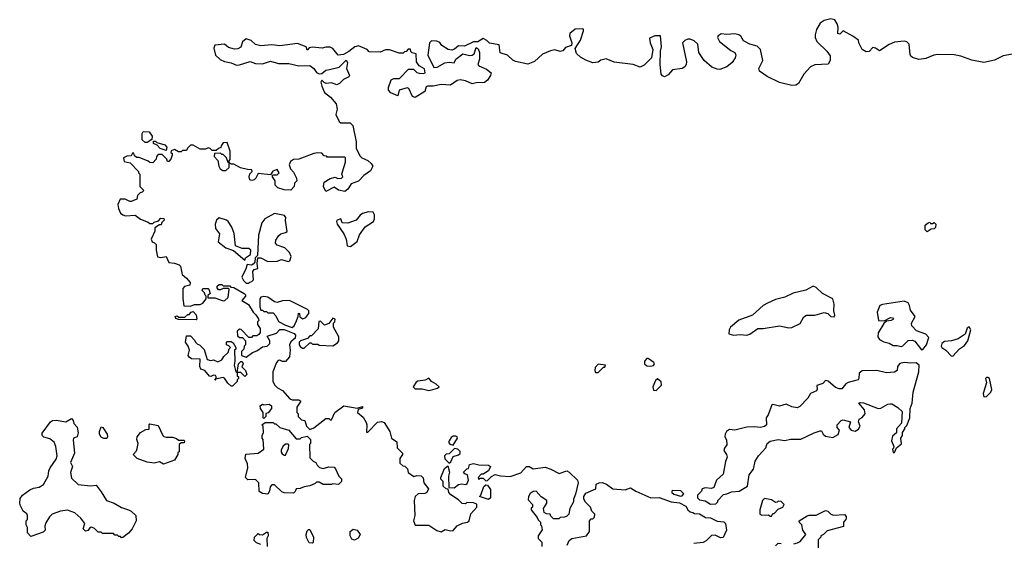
# Model space of a CAD drawing. Extents: x 2106670 to 2323771, y 35271 to 224896.
# Tile 238 of 256: x 2294732 to 2302006, y 67379 to 71246. Entities that reach past the tile are written whole.
import ezdxf

# ---------------------------------------------------------------- set-up
doc = ezdxf.new("R2010")
doc.units = 0

msp = doc.modelspace()

# ---------------------------------------------------------------- linework, layer by layer
at = {"layer": '0CON20XD'}
for points in [[(2302065, 70992.5), (2301998.3, 70978.3), (2301933.2, 70946.8), (2301855, 70929.2), (2301765, 70947.1), (2301685.7, 70975.7), (2301635, 70986.9), (2301515, 70989.2), (2301485.9, 70984.1), (2301425, 70960), (2301375, 70953.3), (2301326.4, 70966.4), (2301315, 70977.5), (2301309.3, 70989.3), (2301304, 71065), (2301285, 71082.5), (2301265, 71087.1), (2301195, 71080), (2301155, 71063.8), (2301085, 71016.2), (2301055, 71036.7), (2301035, 71040), (2301008.6, 71011.4), (2300985, 71008.2), (2300955.4, 71025.4), (2300930, 71075), (2300927.5, 71095), (2300887.5, 71125), (2300815, 71163.3), (2300790.7, 71139.3), (2300775, 71143.3), (2300777.8, 71192.2), (2300771.6, 71215), (2300754.7, 71244.7), (2300725, 71252.9), (2300675, 71240.8), (2300645, 71220), (2300618.6, 71175), (2300609.2, 71135), (2300609.2, 71115), (2300621.2, 71085), (2300694.2, 71014.2), (2300719.2, 70979.2), (2300720, 70945), (2300705, 70916.7), (2300605, 70913.8), (2300575, 70898.8), (2300525.8, 70845), (2300486.2, 70775), (2300465, 70762.5), (2300435, 70759.2), (2300345, 70782.5), (2300255, 70826), (2300197.5, 70865), (2300192.1, 70885), (2300221.4, 70945), (2300203.8, 71025), (2300180.7, 71050.7), (2300125, 71066.7), (2300079.2, 71089.2), (2300060, 71125), (2300045, 71134), (2300015, 71142), (2299955, 71136.2), (2299915, 71142.5), (2299893, 71127), (2299887.5, 71115), (2299901.2, 71085), (2299985, 71018), (2300014.3, 71004.3), (2300021.9, 70985), (2300017.5, 70965), (2299995, 70930), (2299955, 70899.2), (2299905, 70878.8), (2299885, 70880), (2299845, 70896.7), (2299787.5, 70945), (2299748, 71005), (2299741.2, 71065), (2299715, 71091.2), (2299685, 71103.3), (2299667, 71103), (2299645, 71092.5), (2299627.5, 71075), (2299657.5, 70935), (2299656.2, 70915), (2299645, 70897.5), (2299625, 70886.7), (2299555, 70876.7), (2299521.7, 70838.3), (2299495, 70823.3), (2299480.7, 70830.7), (2299471.2, 70845), (2299462.5, 70915), (2299466.2, 71015), (2299473.3, 71045), (2299467, 71127), (2299425, 71127.5), (2299385, 71110), (2299388.8, 71075), (2299408.8, 71025), (2299398.8, 70965), (2299345, 70911.2), (2299315, 70896.7), (2299264.2, 70914.2), (2299125, 70932), (2299065, 70956.2), (2299025, 70947.5), (2299005, 70932.5), (2298965, 70927.5), (2298915, 70946.7), (2298875, 70970), (2298845.9, 70995.9), (2298836.4, 71033.6), (2298873.9, 71096.1), (2298896.7, 71165), (2298896.1, 71176.1), (2298889.3, 71179.3), (2298835, 71176.7), (2298797.5, 71145), (2298793.6, 71126.4), (2298811.2, 71075), (2298807.5, 71055), (2298765, 71040), (2298743.9, 71016.1), (2298725, 71012), (2298685, 71023.8), (2298654.1, 71015.9), (2298595, 70992.5), (2298535, 70936.7), (2298485, 70918), (2298395, 70936.7), (2298376.4, 70946.4), (2298335, 70983.3), (2298281.7, 71001.7), (2298275, 71060), (2298203.6, 71073.6), (2298183, 71093), (2298155, 71106.7), (2298117, 71083), (2298085, 71082.5), (2298019.3, 71050.7), (2297975, 71052.5), (2297945, 71027.5), (2297925, 71020), (2297897.5, 71025), (2297850, 71055), (2297835, 71077.5), (2297815, 71087.5), (2297775, 71090), (2297760, 71075), (2297748, 70985), (2297792.7, 70892.7), (2297817.1, 70895), (2297872, 70928), (2297905, 70932.7), (2297942.5, 70927.5), (2297953.1, 70955), (2298005, 70993.1), (2298055, 70982.3), (2298075.9, 70984.1), (2298089.4, 70995), (2298105, 71040), (2298120.3, 71030.3), (2298130, 71005), (2298128, 70955), (2298116.2, 70915), (2298123.3, 70905), (2298180, 70880), (2298214, 70855), (2298211.1, 70835), (2298189.3, 70800.7)], [(2298189.3, 70800.7), (2298165, 70782.9), (2298105, 70780), (2298075, 70772), (2298025, 70794.4), (2297985, 70801.9), (2297965, 70797.1), (2297915, 70762), (2297845, 70768.6), (2297786.4, 70756.4), (2297744.3, 70755.7), (2297735, 70750), (2297724, 70715), (2297655, 70671.4), (2297635, 70680), (2297607, 70737), (2297595, 70742.5), (2297536, 70725), (2297525, 70684.4), (2297475, 70706.2), (2297456.7, 70725), (2297456.7, 70745), (2297477, 70803), (2297495, 70812.5), (2297537, 70813), (2297605, 70880), (2297641.7, 70881.7), (2297666.4, 70856.4), (2297682.3, 70852.3), (2297715, 70849.2), (2297728.8, 70855), (2297723.9, 70883.9), (2297682.5, 70905), (2297662.5, 70935), (2297660, 70995), (2297631.7, 71001.7), (2297621.7, 71011.7), (2297618.3, 71028.3), (2297601.7, 71028.3), (2297588.3, 71011.7), (2297575, 71010), (2297565, 71000), (2297535, 71000), (2297465, 71022.5), (2297435, 71022.5), (2297395, 71007.5), (2297315, 71010), (2297300, 71025), (2297235, 71053.3), (2297207.5, 71045), (2297165, 71011.2), (2297125, 70990), (2297085, 70984), (2297045, 71032.5), (2297025, 71042.5), (2296995, 71043.8), (2296965.8, 71035.8), (2296895.7, 71044.3), (2296872, 71038), (2296855, 71020), (2296847.5, 71045), (2296785, 71069.4), (2296655, 71052.5), (2296595, 71060.8), (2296515, 71054.3), (2296475, 71063.1), (2296442.7, 71092.7), (2296405, 71104.2), (2296377.7, 71082.3), (2296365.5, 71044.5), (2296345, 71030), (2296318.8, 71028.8), (2296275, 71040), (2296245, 71066.7), (2296175, 71057.5), (2296167.5, 71035), (2296178.8, 70985), (2296213.2, 70953.2), (2296245, 70937.5), (2296295, 70927.8), (2296335, 70911.1), (2296357.3, 70912.7), (2296435, 70937.1), (2296475, 70923.1), (2296525, 70919.4), (2296585, 70941.2), (2296643.6, 70923.6), (2296721.7, 70921.7), (2296795, 70904.4), (2296876.8, 70906.8), (2296905, 70885.7), (2296925, 70857.1), (2296945, 70847.1), (2296965, 70850), (2296995, 70872.5), (2297021.2, 70878.8), (2297092.5, 70895), (2297145, 70947.5), (2297155, 70930), (2297147.5, 70885), (2297168.6, 70835), (2297164, 70825), (2297124.8, 70805.2), (2297094.5, 70775), (2297075, 70766.2), (2297035, 70778.9), (2296995.4, 70775.5), (2296981.4, 70781.4), (2296965, 70800), (2296957.5, 70785), (2296963.8, 70755), (2296985, 70707.5), (2297027.5, 70675), (2297070, 70625), (2297076.7, 70585), (2297067.5, 70545), (2297093.6, 70493.6), (2297105, 70483.8), (2297173.3, 70483.3), (2297192.5, 70465), (2297217.5, 70345), (2297218.3, 70298.3), (2297245, 70240), (2297260, 70225), (2297305, 70206.7), (2297330, 70185), (2297340, 70165), (2297325, 70130), (2297274.1, 70095.9), (2297236.1, 70053.9), (2297180, 70035), (2297155.8, 69994.2), (2297135, 69978), (2297087, 69987), (2297055, 70010), (2296995, 69977.5), (2296976.7, 70015), (2296982.5, 70045), (2297026, 70074), (2297062.5, 70082.5), (2297082.5, 70072.5), (2297110, 70075), (2297120, 70085), (2297112.5, 70105), (2297116.7, 70123.3), (2297140, 70195), (2297140, 70225), (2297135, 70230), (2297005, 70230), (2296998.3, 70238.3), (2296981.7, 70241.7), (2296965, 70260), (2296935, 70262.5), (2296905, 70257.5), (2296795, 70216.7), (2296755, 70212.5), (2296731.7, 70198.3), (2296722.5, 70175), (2296732.5, 70145), (2296755, 70120), (2296777, 70077), (2296780, 70055), (2296761.7, 70038.3), (2296760, 70015), (2296735, 69987.5), (2296685, 69990), (2296640, 70005), (2296620, 70025), (2296620, 70055), (2296600, 70085), (2296600, 70095), (2296605, 70100), (2296635, 70100), (2296650, 70115), (2296635, 70140), (2296601.7, 70128.3), (2296585, 70100), (2296495, 70110), (2296477.5, 70075), (2296465, 70062.5), (2296448.3, 70058.3), (2296433.6, 70063.6), (2296427.5, 70085), (2296433, 70107), (2296450, 70125), (2296448.3, 70138.3), (2296415, 70140), (2296363, 70153), (2296315, 70180), (2296295, 70180), (2296280, 70190), (2296280, 70205), (2296287.5, 70212.5), (2296287.5, 70275), (2296265, 70340), (2296235, 70337.5), (2296220, 70315), (2296218.3, 70301.7), (2296200, 70295), (2296185, 70280), (2296155, 70280), (2296140, 70295), (2296125, 70300), (2296105, 70290), (2296065, 70290), (2296015, 70320), (2295995, 70320), (2295971.7, 70298.3), (2295965, 70280), (2295935, 70280), (2295925, 70270), (2295905, 70270), (2295875, 70287.5), (2295851.7, 70278.3), (2295850, 70265), (2295858.3, 70258.3), (2295860, 70245), (2295850, 70215), (2295835, 70200), (2295825, 70200), (2295820, 70215), (2295785, 70250), (2295755, 70250), (2295743, 70237), (2295740, 70215), (2295715, 70190), (2295695, 70192.5), (2295682.5, 70202.5), (2295615, 70227.5), (2295598.3, 70228.3), (2295581.7, 70241.7), (2295575, 70260), (2295565, 70260), (2295555, 70240), (2295525, 70237.5), (2295500, 70225), (2295505, 70200), (2295548.3, 70188.3), (2295610, 70125), (2295610, 70115), (2295620, 70105), (2295620, 70015), (2295650, 69985), (2295638.3, 69971.7), (2295621.7, 69968.3), (2295601.7, 69948.3), (2295598.3, 69921.7), (2295555, 69902.5), (2295545, 69902.5), (2295511.7, 69921.7), (2295475, 69920), (2295458, 69882), (2295461.3, 69851.3), (2295478.1, 69818.1), (2295495, 69803.8), (2295515, 69796.7), (2295585, 69802.5), (2295623.9, 69773.9), (2295681.7, 69751.7), (2295695, 69740), (2295715, 69740), (2295725, 69750), (2295758.3, 69761.7), (2295775, 69780), (2295798.3, 69778.3), (2295800, 69765), (2295781.7, 69748.3), (2295778.3, 69731.7), (2295765, 69730), (2295731.7, 69708.3), (2295730, 69685), (2295702.5, 69625), (2295710, 69605), (2295728.3, 69598.3), (2295740, 69585), (2295740, 69545), (2295750, 69495), (2295775, 69490), (2295815, 69497.5), (2295835, 69452.5), (2295875, 69447.5), (2295910, 69435), (2295920, 69425), (2295933, 69363), (2295965, 69337.5), (2295992.5, 69305), (2295990, 69285), (2295950, 69275), (2295938.3, 69261.7), (2295936.4, 69186.4), (2295945, 69132.5), (2295995, 69130), (2296025, 69142.5), (2296066.4, 69143.6), (2296086.4, 69153.6), (2296110, 69185), (2296110, 69205), (2296101.7, 69211.7), (2296098.3, 69228.3), (2296080, 69245), (2296085, 69260), (2296125, 69260), (2296130, 69255), (2296140, 69225), (2296121.7, 69208.3), (2296121.7, 69191.7), (2296175, 69192.5), (2296235, 69170), (2296248.3, 69171.7), (2296272.5, 69195), (2296280, 69255), (2296275, 69260), (2296235, 69260), (2296215, 69250), (2296201.7, 69251.7), (2296190, 69265), (2296191.7, 69278.3), (2296205, 69290), (2296225, 69290), (2296235, 69280), (2296285, 69280), (2296291.7, 69271.7), (2296315, 69267.5), (2296390, 69225), (2296400, 69215), (2296400, 69205), (2296373, 69173), (2296423, 69143), (2296457.5, 69085), (2296476.4, 69066.4), (2296497, 69037), (2296500, 69025), (2296490, 69015), (2296490, 68995), (2296510, 68965), (2296510, 68935), (2296498.3, 68921.7), (2296485, 68910), (2296455, 68910), (2296445, 68900), (2296425, 68900), (2296368.3, 68958.3), (2296355, 68960), (2296340, 68945), (2296341.7, 68911.7), (2296355, 68900), (2296378.3, 68898.3), (2296400, 68875), (2296400, 68845), (2296390, 68835), (2296388.3, 68811.7), (2296370, 68795), (2296370, 68765), (2296405, 68752.5), (2296451.7, 68788.3), (2296485, 68800), (2296525, 68830), (2296560, 68835), (2296580, 68855), (2296580, 68875), (2296561.7, 68908.3), (2296628.3, 68931.7), (2296653, 68957), (2296685, 68957.5), (2296759.3, 68929.3), (2296770, 68915), (2296767.5, 68895), (2296734.2, 68865.8), (2296726.2, 68845), (2296731.2, 68805), (2296726.7, 68755), (2296695, 68722.5), (2296675, 68722.5), (2296655, 68732.5), (2296641.7, 68728.3), (2296630, 68715), (2296602.5, 68645), (2296602.5, 68575), (2296617, 68547), (2296637, 68527), (2296675, 68507.5), (2296727, 68447), (2296745, 68437.5), (2296795, 68437.5), (2296808.3, 68428.3), (2296780, 68385), (2296780, 68345), (2296790, 68335), (2296790, 68315), (2296815, 68290), (2296840, 68285), (2296850, 68245), (2296875, 68220), (2296905, 68232.5), (2296995, 68300), (2297015, 68300), (2297025, 68290), (2297035, 68290), (2297060, 68345), (2297127, 68393), (2297225, 68377.5), (2297265, 68390), (2297265, 68377.5), (2297231.7, 68368.3), (2297227.5, 68345), (2297269.3, 68309.3), (2297290.7, 68270.7), (2297297.5, 68255), (2297295, 68200), (2297305, 68200), (2297375, 68272.5), (2297405, 68277.5), (2297425, 68270), (2297467.5, 68205), (2297480, 68155), (2297518.3, 68128.3), (2297520, 68085), (2297560, 68045), (2297560, 68035), (2297540, 68005), (2297541.7, 67971.7), (2297561.7, 67951.7), (2297578.3, 67948.3), (2297598.3, 67928.3), (2297601.7, 67901.7), (2297643, 67873), (2297665, 67880), (2297698.3, 67878.3), (2297711.7, 67861.7), (2297717.5, 67825), (2297751.7, 67781.7), (2297740, 67755), (2297725, 67747.5), (2297675, 67743.3), (2297653.3, 67725), (2297646.1, 67693.9), (2297651.2, 67585), (2297642.5, 67545), (2297655, 67513.3), (2297755, 67513.3), (2297813.9, 67473.9), (2297845, 67464), (2297875, 67480), (2297915, 67471.2), (2297935, 67473.8), (2297965, 67507.5), (2298003, 67527), (2298040, 67535), (2298052.5, 67545), (2298063.8, 67596.2), (2298110, 67645), (2298108.3, 67668.3), (2298085, 67677.5), (2298035, 67680), (2298025, 67670), (2298001.7, 67671.7), (2297975, 67700), (2297917, 67737), (2297903, 67753), (2297898.3, 67778.3), (2297881.7, 67781.7), (2297861.7, 67801.7), (2297860, 67835), (2297843, 67853), (2297842.5, 67865), (2297869.3, 67930.7), (2297895, 67950), (2297907.5, 67905), (2297900, 67875), (2297901.7, 67791.7), (2297941.7, 67788.3), (2297975, 67812.5), (2297995, 67817.5), (2298027, 67813), (2298038.3, 67821.7), (2298047.5, 67845), (2298040, 67885), (2298021.7, 67891.7), (2298010, 67905), (2298035, 67930), (2298048.3, 67931.7), (2298055, 67960), (2298085, 67967.5)], [(2295658.3, 70338.3), (2295638.3, 70358.3), (2295637.5, 70405), (2295645, 70420), (2295688.3, 70418.3), (2295710, 70385), (2295708.3, 70361.7), (2295675, 70340), (2295658.3, 70338.3)], [(2295815, 70280), (2295770, 70295), (2295748.3, 70318.3), (2295721.7, 70331.7), (2295721.7, 70348.3), (2295735, 70350), (2295745, 70340), (2295805, 70322.5), (2295820, 70305), (2295815, 70280)], [(2296255, 70132.5), (2296280, 70155), (2296280, 70190), (2296271.7, 70191.7), (2296260, 70225), (2296235, 70250), (2296225, 70250), (2296215, 70260), (2296171.7, 70258.3), (2296170, 70235), (2296197, 70207), (2296203.3, 70165), (2296212.5, 70145), (2296233.6, 70133.6), (2296255, 70132.5)], [(2297175, 69571.2), (2297225, 69608), (2297243.6, 69656.4), (2297283.7, 69716.3), (2297346.2, 69755), (2297353.8, 69775), (2297353.3, 69805), (2297343.6, 69823.6), (2297308.3, 69828.3), (2297265, 69815.8), (2297246.8, 69803.2), (2297217.5, 69765), (2297156.5, 69743.5), (2297115.7, 69745.7), (2297105, 69776), (2297078, 69765), (2297073.1, 69755), (2297077, 69737), (2297128, 69665), (2297143.8, 69625), (2297152.5, 69575), (2297175, 69571.2)], [(2296395, 69470), (2296401.7, 69488.3), (2296437, 69513), (2296440, 69545), (2296425, 69557.5), (2296375, 69557.5), (2296327, 69577), (2296316.1, 69666.1), (2296298.8, 69715), (2296273.3, 69755), (2296260, 69765), (2296205, 69782.5), (2296187.5, 69765), (2296176.7, 69735), (2296180, 69705), (2296207.5, 69665), (2296197.5, 69605), (2296255, 69560), (2296312.3, 69542.3), (2296395, 69470)], [(2296425, 69300), (2296431.7, 69308.3), (2296448.3, 69311.7), (2296460, 69325), (2296453.8, 69386.2), (2296465, 69400), (2296491.7, 69408.3), (2296487.5, 69445), (2296491.7, 69488.3), (2296515, 69486.7), (2296565, 69460), (2296635, 69463.3), (2296665.6, 69474.4), (2296715, 69460), (2296728.9, 69465), (2296737.8, 69497.8), (2296725.8, 69525.8), (2296691.2, 69561.2), (2296635, 69580), (2296621.2, 69595), (2296625, 69617.5), (2296647.3, 69652.7), (2296662.5, 69665), (2296696.4, 69673.6), (2296707.5, 69682.5), (2296695.8, 69764.2), (2296698.6, 69785), (2296689.8, 69799.8), (2296615, 69814.2), (2296543.3, 69775), (2296520, 69745), (2296497.5, 69655), (2296490, 69505), (2296471.7, 69488.3), (2296470, 69455), (2296458.3, 69441.7), (2296445, 69432.5), (2296411.7, 69438.3), (2296402.5, 69405), (2296373.3, 69345), (2296385, 69320), (2296405, 69300), (2296425, 69300)], [(2301435, 69680), (2301420, 69695), (2301421.7, 69728.3), (2301443, 69747), (2301455, 69750), (2301461.7, 69741.7), (2301475, 69740), (2301488.3, 69748.3), (2301500, 69735), (2301498.3, 69711.7), (2301488.3, 69701.7), (2301465, 69700), (2301435, 69680)], [(2300105, 68915.8), (2300125, 68924.2), (2300185, 68965.8), (2300225, 68964.5), (2300345, 68985.6), (2300415, 68970.8), (2300435, 68972), (2300496.8, 69003.2), (2300525, 69052.5), (2300545, 69063.3), (2300605, 69063.8), (2300675, 69083.8), (2300702.5, 69075), (2300725, 69053.8), (2300748.8, 69051.2), (2300753.3, 69065), (2300745.7, 69095.7), (2300749.1, 69145), (2300738.1, 69185), (2300662.8, 69222.8), (2300615, 69269.2), (2300595, 69278.8), (2300540.6, 69249.4), (2300445, 69227.3), (2300385, 69198), (2300315, 69178.5), (2300256.3, 69153.7), (2300224.7, 69135.3), (2300145.5, 69064.5), (2300045, 69025.8), (2299982.5, 68975), (2299972.5, 68955), (2299970, 68925), (2300005, 68916.7), (2300055, 68922), (2300105, 68915.8)], [(2296745, 68972.5), (2296760, 68985), (2296777, 69023), (2296790, 69055), (2296791.7, 69078.3), (2296800, 69075), (2296801.7, 69051.7), (2296825, 69037.5), (2296845, 69047.5), (2296868.8, 69075), (2296868, 69095), (2296858.8, 69105), (2296725, 69172), (2296675, 69168.8), (2296635, 69156.7), (2296615, 69162.5), (2296565, 69196.7), (2296535, 69202.5), (2296513.3, 69196.7), (2296507.5, 69185), (2296507.5, 69125), (2296515, 69100), (2296525, 69100), (2296535, 69090), (2296555, 69090), (2296565, 69080), (2296605, 69080), (2296625, 69060), (2296645, 69017.5), (2296695, 68990), (2296745, 68972.5)], [(2301395, 68808.8), (2301405, 68811.2), (2301430.4, 68845), (2301448, 68898.1), (2301425, 68923.3), (2301357.7, 68947.7), (2301323.8, 68985), (2301320, 69005), (2301346.7, 69055), (2301311.7, 69101.7), (2301306, 69135), (2301295.5, 69155.5), (2301265, 69168.1), (2301105, 69142.5), (2301086.7, 69135), (2301066, 69085), (2301077.5, 69025), (2301117.5, 69022.5), (2301165, 69046), (2301180, 69045), (2301187.5, 69035), (2301170, 69025), (2301135, 69020), (2301115, 69002.5), (2301074, 68934), (2301072, 68905), (2301084.3, 68884.3), (2301115, 68866.7), (2301155, 68858), (2301185, 68838.9), (2301215, 68840.8), (2301243.3, 68833.3), (2301255, 68837.1), (2301295, 68876.9), (2301325, 68880), (2301345, 68871.2), (2301395, 68808.8)], [(2296035, 69030), (2295905, 69032.5), (2295885, 69040), (2295880, 69055), (2295895, 69060), (2295908.3, 69048.3), (2295951.7, 69048.3), (2295975, 69070), (2295985, 69070), (2296000, 69085), (2296015, 69090), (2296037, 69067), (2296040, 69035), (2296035, 69030)], [(2296835, 68820), (2296875, 68860), (2296885, 68860), (2296895, 68850), (2296935, 68850), (2296945, 68842.5), (2297045, 68837.5), (2297079.3, 68860.7), (2297090, 68875), (2297090, 68905), (2297050, 68975), (2297050, 69005), (2297060, 69015), (2297062.5, 69035), (2297045, 69042.5), (2297016.7, 69003.3), (2296985, 68990), (2296955, 69020), (2296941.7, 69018.3), (2296938.3, 68961.7), (2296888.3, 68911.7), (2296875, 68910), (2296858.3, 68891.7), (2296805.8, 68874.2), (2296796.2, 68865), (2296795.8, 68845), (2296803.3, 68833.3), (2296820.4, 68820.5), (2296835, 68820)], [(2301625, 68761.2), (2301674.2, 68815.8), (2301710.9, 68839.1), (2301736.9, 68875), (2301757.7, 68955), (2301745, 68977.5), (2301731.8, 68968.2), (2301715.7, 68924.3), (2301665, 68889.2), (2301615, 68874), (2301565, 68868.9), (2301543.8, 68855), (2301540, 68835), (2301544.6, 68824.6), (2301573.8, 68805), (2301614, 68764), (2301625, 68761.2)], [(2296305, 68540), (2296295, 68540), (2296270.7, 68560.7), (2296245, 68597.5), (2296235, 68602.5), (2296180, 68590), (2296173, 68583), (2296187.5, 68602.5), (2296178.8, 68618.8), (2296165, 68621.2), (2296145, 68610), (2296135, 68612.5), (2296100, 68655), (2296070, 68665), (2296062.5, 68685), (2296065, 68740), (2296000.7, 68740.7), (2295983.6, 68753.6), (2295977.5, 68765), (2295986.7, 68805), (2295976.7, 68835), (2295957.5, 68865), (2295965, 68910), (2295995, 68910), (2296026.4, 68876.4), (2296030, 68865), (2296045, 68850), (2296060, 68845), (2296095, 68810), (2296116.7, 68736.7), (2296145, 68728.8), (2296165, 68733.3), (2296195, 68718.8), (2296225.9, 68734.1), (2296240.7, 68759.3), (2296272.5, 68787.5), (2296280, 68815), (2296290, 68825), (2296278.3, 68838.3), (2296260, 68845), (2296260, 68865), (2296265, 68870), (2296295, 68870), (2296308.3, 68858.3), (2296330, 68825), (2296328.3, 68811.7), (2296320, 68805), (2296322.5, 68725), (2296317.5, 68695), (2296330, 68645), (2296340, 68640), (2296350, 68705), (2296365, 68722.5), (2296375, 68722.5), (2296382.5, 68705), (2296373, 68683), (2296400, 68655), (2296410, 68625), (2296395, 68610), (2296365, 68640), (2296340, 68640), (2296340, 68615), (2296348.3, 68608.3), (2296350, 68595), (2296340, 68585), (2296340, 68575), (2296305, 68540)], [(2299393, 68687), (2299415, 68692.5), (2299422.5, 68705), (2299417.5, 68715), (2299375, 68743.3), (2299365, 68743.3), (2299346.7, 68725), (2299347.5, 68705), (2299365, 68690), (2299393, 68687)], [(2299005, 68640), (2299045, 68680), (2299055, 68680), (2299060, 68695), (2299005, 68702.5), (2298983.9, 68676.1), (2298980, 68655), (2298985, 68640), (2299005, 68640)], [(2299835, 67667.5), (2299875, 67670), (2299890, 67685), (2299890, 67695), (2299931.7, 67738.3), (2299957, 67743), (2299990.7, 67759.3), (2300046.4, 67763.6), (2300108.3, 67801.7), (2300121.2, 67885), (2300152.8, 67927.2), (2300164.2, 67985.8), (2300190, 68025), (2300243.3, 68085), (2300254.2, 68115.8), (2300275, 68133.8), (2300335, 68146.7), (2300385, 68138.8), (2300427, 68147), (2300503, 68147), (2300600, 68195), (2300645, 68210), (2300655, 68210), (2300667.5, 68185), (2300685, 68170), (2300739.3, 68160.7), (2300778.3, 68181.7), (2300787.5, 68215), (2300770, 68235), (2300770, 68255), (2300800, 68285), (2300815, 68290), (2300870, 68275), (2300858, 68235), (2300874.5, 68214.5), (2300905, 68206), (2300927.7, 68222.3), (2300940, 68245), (2300927.5, 68275), (2300932.5, 68295), (2300955, 68307.5), (2300977.5, 68335), (2300973.6, 68363.6), (2300930, 68415), (2300940.7, 68419.3), (2300965, 68415.7), (2301075, 68373.8), (2301093.6, 68376.4), (2301145, 68407.5), (2301165, 68410), (2301175, 68410), (2301218.3, 68381.7), (2301251.7, 68351.7), (2301247.5, 68265), (2301210, 68225), (2301210, 68195), (2301178.8, 68171.2), (2301171.2, 68135), (2301190, 68095), (2301188.3, 68081.7), (2301180, 68075), (2301185, 68050), (2301195, 68050), (2301210, 68085), (2301247, 68113), (2301242.5, 68155), (2301252.5, 68175), (2301253, 68197), (2301270, 68225), (2301270, 68235), (2301285, 68250), (2301307.5, 68305), (2301310, 68375), (2301326.2, 68415), (2301332.5, 68495), (2301373.3, 68645), (2301376, 68695), (2301355, 68712.5), (2301315, 68708.6), (2301265, 68713.8), (2301235, 68707.1), (2301216.9, 68685), (2301215.4, 68654.7), (2301195, 68643.3), (2301135, 68638), (2301065, 68654.2), (2300955, 68653.3), (2300933.5, 68635), (2300931.2, 68595), (2300925, 68586.7), (2300852.3, 68567.7), (2300834.1, 68555.9), (2300805, 68520), (2300785, 68518.8), (2300758.8, 68528.8), (2300705, 68576.7), (2300685, 68582.5), (2300665, 68560), (2300620, 68545), (2300623, 68517), (2300617.5, 68505), (2300573.3, 68485), (2300555, 68450), (2300495, 68390), (2300475, 68380), (2300435, 68386.7), (2300395, 68405.5), (2300345, 68391.2), (2300296.4, 68403.6), (2300289.6, 68400.5), (2300261.9, 68328.1), (2300246.2, 68305), (2300250, 68255), (2300235, 68241.2), (2300204.1, 68234.1), (2300159.2, 68239.2), (2300105, 68235.5), (2300014.1, 68214.1), (2299975, 68220), (2299952.5, 68205), (2299943.3, 68185), (2299942.5, 68165), (2299953, 68143), (2299956.7, 68105), (2299937.7, 68082.3), (2299933.8, 68065), (2299953.8, 68035), (2299958.8, 68015), (2299945.9, 67984.1), (2299929.6, 67890.5), (2299880, 67845), (2299859.3, 67790.7), (2299843, 67783), (2299795, 67787.5), (2299775, 67780), (2299770, 67765), (2299740, 67735), (2299740, 67715), (2299755, 67700), (2299795, 67692.5), (2299835, 67667.5)], [(2297755, 68507.5), (2297785, 68513.8), (2297820, 68525), (2297830, 68535), (2297810, 68555), (2297773.6, 68573.6), (2297755, 68597.5), (2297727, 68583), (2297673, 68577), (2297660.7, 68569.3), (2297640, 68535), (2297655, 68520), (2297705, 68520), (2297755, 68507.5)], [(2299435, 68507.5), (2299473, 68547), (2299470.7, 68570.7), (2299445, 68592.5), (2299429.3, 68580.7), (2299410, 68535), (2299415, 68510), (2299435, 68507.5)], [(2301855, 68460), (2301875, 68462.5), (2301905.8, 68494.2), (2301913.3, 68515), (2301896.7, 68595), (2301885, 68603.3), (2301875, 68603.3), (2301866.7, 68595), (2301874.4, 68565), (2301850, 68485), (2301855, 68460)], [(2296535, 68300), (2296530, 68305), (2296530, 68345), (2296512.5, 68375), (2296510, 68395), (2296525, 68407.5), (2296535, 68402.5), (2296575, 68407.5), (2296592.5, 68395), (2296592.5, 68375), (2296568.3, 68341.7), (2296551.7, 68338.3), (2296550, 68315), (2296535, 68300)], [(2295485, 67420), (2295478.3, 67428.3), (2295465, 67430), (2295455, 67440), (2295435, 67440), (2295425, 67450), (2295345, 67450), (2295335, 67460), (2295311.7, 67461.7), (2295285, 67487.5), (2295263, 67497), (2295253.6, 67496.4), (2295235, 67472.5), (2295218.3, 67468.3), (2295202.5, 67485), (2295212.5, 67525), (2295183.3, 67565), (2295140, 67605), (2295085, 67622.5), (2295035, 67616.7), (2294972.5, 67595), (2294952.5, 67575), (2294925, 67530), (2294917.5, 67505), (2294920, 67475), (2294905, 67460), (2294815, 67430), (2294790, 67455), (2294790, 67495), (2294780, 67515), (2294780, 67545), (2294790, 67555), (2294790, 67585), (2294786.4, 67596.4), (2294757.5, 67615), (2294737.5, 67655), (2294732.5, 67675), (2294735, 67710), (2294752.5, 67735), (2294806.4, 67773.6), (2294835, 67786.7), (2294876.4, 67793.6), (2294907.7, 67812.3), (2294942.5, 67875), (2294947, 67913), (2294956.7, 67935), (2295000.7, 67999.3), (2295010, 68025), (2295000, 68095), (2294986.7, 68125), (2294955, 68150), (2294911.7, 68161.7), (2294897.5, 68175), (2294898.3, 68191.7), (2294960, 68275), (2294975, 68286.7), (2295001.7, 68288.3), (2295073, 68277), (2295115, 68300), (2295127, 68287), (2295133, 68263), (2295155.9, 68235.9), (2295163.3, 68195), (2295157.5, 68165), (2295130, 68155), (2295128.3, 68141.7), (2295137.5, 68045), (2295107.5, 67975), (2295122.5, 67945), (2295108.3, 67901.7), (2295115, 67860), (2295165, 67813.3), (2295256.4, 67803.6), (2295297, 67807), (2295335, 67760), (2295373.9, 67693.9), (2295430, 67675), (2295485, 67642.5), (2295537, 67627), (2295556.7, 67616.7), (2295590, 67585), (2295592.5, 67545), (2295563.3, 67485), (2295536.4, 67453.6), (2295495, 67422.5), (2295485, 67420)], [(2295375, 68152.5), (2295355, 68152.5), (2295335, 68162.5), (2295322.5, 68185), (2295322.5, 68205), (2295335, 68240), (2295347.5, 68235), (2295377.5, 68185), (2295380, 68165), (2295375, 68152.5)], [(2295795, 67962.5), (2295765, 67980), (2295725, 67970), (2295675, 67977.5), (2295600, 68005), (2295570, 68035), (2295595, 68062.5), (2295601.2, 68078.8), (2295606.7, 68115), (2295597.5, 68145), (2295600, 68165), (2295625, 68197.5), (2295665, 68220), (2295688.3, 68221.7), (2295690, 68255), (2295695, 68260), (2295755, 68250), (2295790, 68175), (2295798.3, 68168.3), (2295815, 68162.5), (2295861.7, 68161.7), (2295891.7, 68151.7), (2295905, 68140), (2295945, 68140), (2295950, 68135), (2295948.3, 68121.7), (2295925, 68120), (2295911.7, 68108.3), (2295910, 68055), (2295901.7, 68048.3), (2295900, 68035), (2295876.4, 67993.6), (2295795, 67962.5)], [(2296565, 67742.5), (2296525, 67747.5), (2296501.7, 67761.7), (2296500, 67825), (2296475, 67850), (2296418.3, 67848.3), (2296400, 67865), (2296416.7, 67935), (2296416.2, 67965), (2296397.5, 68005), (2296403.8, 68036.2), (2296494.5, 68045.5), (2296537, 68073), (2296530, 68145), (2296522.5, 68155), (2296523.6, 68176.4), (2296532.5, 68195), (2296530, 68245), (2296520, 68255), (2296545, 68270), (2296605, 68270), (2296615, 68260), (2296625, 68260), (2296653, 68233), (2296720, 68215), (2296775, 68150), (2296805, 68150), (2296815, 68160), (2296855, 68170), (2296880, 68145), (2296880, 68115), (2296872.5, 68107.5), (2296875, 68010), (2296900, 67985), (2296920, 67975), (2296930, 67955), (2296948.3, 67938.3), (2296975, 67932.5), (2297015, 67942.5), (2297055, 67940), (2297065, 67930), (2297090, 67875), (2297110, 67855), (2297110, 67835), (2297087, 67813), (2297045, 67817.5), (2297035, 67812.5), (2296975, 67812.5), (2296945, 67830), (2296925, 67830), (2296915, 67820), (2296875, 67803.3), (2296835, 67796.7), (2296805, 67782.5), (2296775, 67780), (2296768.3, 67761.7), (2296755, 67750), (2296685, 67752.5), (2296668.3, 67758.3), (2296615, 67810), (2296595, 67810), (2296583, 67797), (2296577.5, 67765), (2296565, 67742.5)], [(2297935, 68102.5), (2297966, 68155), (2297963.8, 68165), (2297955, 68170), (2297935, 68169.2), (2297919.6, 68160.5), (2297903.8, 68135), (2297901.2, 68125), (2297910, 68110), (2297935, 68102.5)], [(2296695, 68030), (2296718.3, 68078.3), (2296720, 68105), (2296715, 68110), (2296695, 68110), (2296677, 68093), (2296663.6, 68066.4), (2296663, 68053), (2296670.7, 68040.7), (2296685, 68030), (2296695, 68030)], [(2297905, 67970), (2297918.3, 67981.7), (2297935, 68020), (2297975, 68032.5), (2297987, 68043), (2297987, 68057), (2297970, 68075), (2297945, 68080), (2297905, 68040), (2297883, 68037), (2297870, 68025), (2297873, 68003), (2297905, 67970)], [(2298085, 67967.5), (2298125, 67957.5), (2298195, 67956.7), (2298210, 67945), (2298196.4, 67913.6), (2298155, 67890), (2298141.7, 67888.3), (2298120, 67865), (2298125, 67850), (2298135, 67860), (2298155, 67860), (2298175, 67840), (2298188.3, 67841.7), (2298217, 67873), (2298245, 67887.5), (2298285, 67876.2), (2298355, 67873.3), (2298435, 67900), (2298475, 67946.7), (2298496.4, 67946.4), (2298525, 67930), (2298615, 67940), (2298655, 67926.2), (2298716.4, 67893.6), (2298775, 67913.3), (2298792.5, 67905), (2298852.5, 67845), (2298856.7, 67825), (2298839.3, 67740.7), (2298822.5, 67705), (2298822.5, 67685), (2298797.5, 67635), (2298790, 67595), (2298775, 67580), (2298757, 67573), (2298725, 67570), (2298715, 67560), (2298675, 67560), (2298655, 67580), (2298650, 67595), (2298625, 67597.5), (2298607, 67607), (2298602.5, 67635), (2298627.5, 67675), (2298627.5, 67695), (2298585, 67722.5), (2298547.5, 67765), (2298525, 67761.2), (2298504.3, 67745.7), (2298491.2, 67725), (2298489.3, 67699.3), (2298520, 67665), (2298520, 67645), (2298511.7, 67638.3), (2298510, 67625), (2298555, 67570), (2298561.7, 67551.7), (2298580, 67535), (2298580, 67515), (2298587, 67507), (2298591.7, 67478.3), (2298562.5, 67435), (2298562.5, 67415), (2298588.3, 67388.3), (2298590, 67355)], [(2298195, 67702.5), (2298130, 67725), (2298140, 67735), (2298161.7, 67798.3), (2298175, 67810), (2298188.3, 67808.3), (2298210, 67775), (2298210, 67715), (2298195, 67702.5)], [(2298777.5, 67365), (2298790.7, 67399.3), (2298810, 67415), (2298920, 67435), (2298942.5, 67465), (2298942.5, 67545), (2298955, 67560), (2298965, 67560), (2298978.3, 67571.7), (2298980, 67595), (2298960, 67615), (2298950, 67645), (2298913, 67683), (2298900, 67705), (2298900, 67725), (2298915, 67750), (2298988.3, 67781.7), (2298990, 67815), (2299013.6, 67826.4), (2299035, 67828.8), (2299067.5, 67815), (2299115, 67780), (2299205, 67772.5), (2299245, 67788.8), (2299284.3, 67764.3), (2299393.6, 67713.6), (2299456.4, 67716.4), (2299545, 67684), (2299607, 67677), (2299653.3, 67653.3), (2299667.5, 67625), (2299685, 67610), (2299705, 67607.5), (2299718.3, 67598.3), (2299755, 67597.5), (2299798.3, 67568.3), (2299835, 67567.5), (2299885, 67543.3), (2299935, 67536.7), (2299946.7, 67525), (2299953, 67477), (2299928.3, 67421.7), (2299908.3, 67418.3), (2299869.3, 67439.3), (2299843.6, 67436.4), (2299803, 67397), (2299780, 67385), (2299711.7, 67378.3)], [(2299615, 67727.5), (2299625, 67730), (2299637.5, 67745), (2299615.9, 67765.9), (2299555, 67770), (2299550, 67765), (2299550, 67755), (2299565, 67742.5), (2299615, 67727.5)], [(2300285, 67580), (2300295, 67600), (2300305, 67600), (2300335, 67630), (2300370, 67645), (2300380, 67665), (2300357, 67687), (2300335, 67690), (2300328.3, 67681.7), (2300315, 67680), (2300285, 67700), (2300235, 67710), (2300220, 67695), (2300200, 67625), (2300200, 67595), (2300215, 67587.5), (2300265, 67590), (2300275, 67580), (2300285, 67580)], [(2300450, 67375), (2300477, 67383), (2300498.3, 67391.7), (2300540, 67445), (2300516.7, 67476.7), (2300510, 67515), (2300491.7, 67531.7), (2300490, 67545), (2300548.3, 67581.7), (2300565, 67587.5), (2300615, 67587.5), (2300685, 67620), (2300702.5, 67615), (2300725, 67593.3), (2300743, 67587), (2300825, 67591.2), (2300836.8, 67576.8), (2300838, 67565), (2300835.8, 67554.2), (2300817.5, 67535), (2300818, 67502), (2300698.3, 67471.7), (2300670, 67445), (2300650, 67435), (2300650, 67425), (2300630, 67405), (2300630, 67345)], [(2296515, 67370), (2296481.7, 67381.7), (2296465, 67400), (2296467.5, 67425), (2296495, 67450), (2296503, 67443), (2296525, 67442.5), (2296555, 67460), (2296565, 67460), (2296567.5, 67435), (2296557.5, 67415), (2296560, 67355)], [(2296895, 67380), (2296871.7, 67381.7), (2296850.7, 67420.7), (2296847.5, 67445), (2296855, 67470), (2296865, 67480), (2296875, 67480), (2296902.5, 67425), (2296900, 67385), (2296895, 67380)], [(2297205, 67402.5), (2297185, 67410), (2297172.5, 67435), (2297173, 67467), (2297195, 67482.5), (2297226.2, 67476.2), (2297246.7, 67445), (2297233, 67417), (2297205, 67402.5)], [(2300315, 67360), (2300335, 67380), (2300358.3, 67378.3)]]:
    msp.add_lwpolyline(points, dxfattribs=at)

doc.saveas('drawing.dxf')
